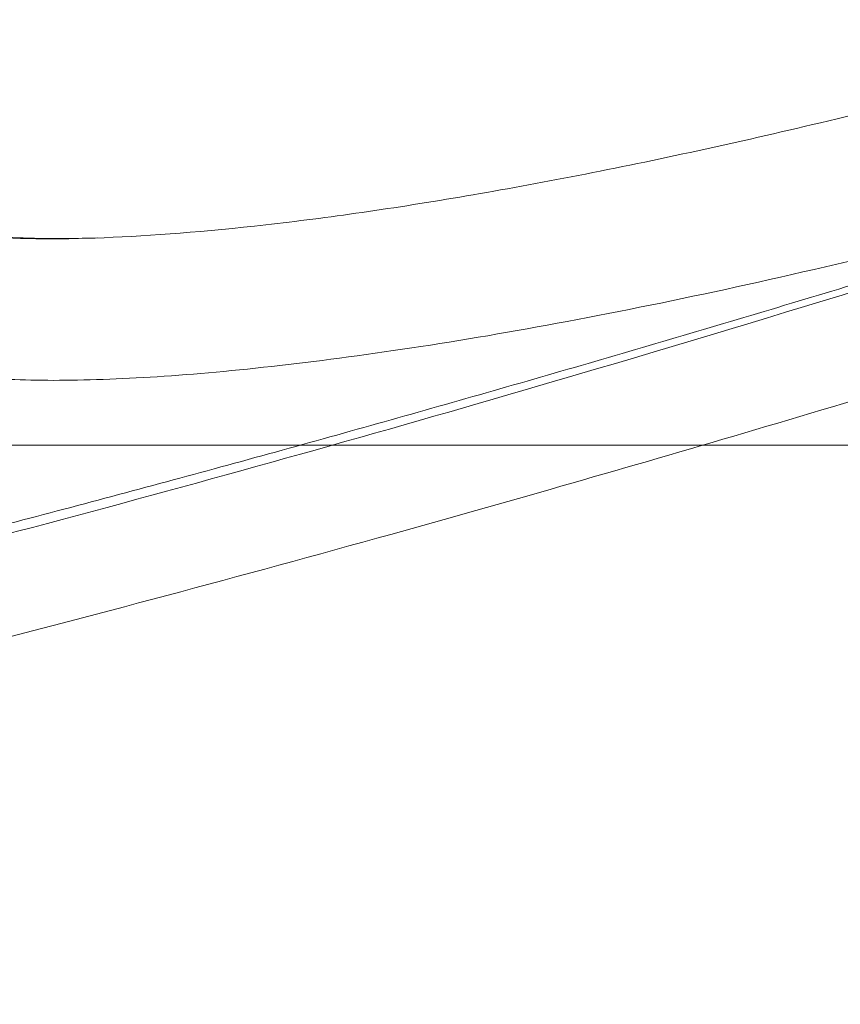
# Model space of a CAD drawing. Header units: millimetres. Extents: x -771 to 771, y -301 to 2485.
# Tile 241 of 256: x 401 to 478, y -52 to 40. Entities that reach past the tile are written whole.
import ezdxf

# ---------------------------------------------------------------- set-up
doc = ezdxf.new("R2010")
doc.units = ezdxf.units.MM
doc.layers.add('ORTHO$2', color=7, linetype='Continuous', true_color=0xffffff)
doc.layers.add('ORTHO$3', color=7, linetype='Continuous', true_color=0xffffff)

msp = doc.modelspace()

# ---------------------------------------------------------------- linework, layer by layer
at = {"layer": 'ORTHO$2', "color": 155, "linetype": 'Continuous', "lineweight": 18}
for points, knots in [([(511.912, 39.628), (508.901, 38.768), (503.011, 37.086), (494.557, 34.789), (484.898, 32.268), (474.264, 29.658), (462.632, 27.031), (451.682, 24.806), (441.296, 22.933), (431.65, 21.448), (419.94, 19.979), (407.274, 19.062), (397.869, 19.257), (392.364, 20.027), (390.024, 20.676), (388.747, 21.232), (388.112, 21.583), (387.582, 21.966), (387.166, 22.381), (386.861, 22.826), (386.767, 23.147), (386.719, 23.308)], [0, 0, 0, 0, 0.04359, 0.085286, 0.124995, 0.189014, 0.249988, 0.3129, 0.374997, 0.437496, 0.500083, 0.622646, 0.74991, 0.811239, 0.874935, 0.894765, 0.915026, 0.935699, 0.956766, 0.978207, 1, 1, 1, 1]), ([(386.912, 10.069), (387.122, 9.207), (388.572, 7.899), (393.491, 6.603), (400.235, 5.993), (409.031, 6.018), (419.788, 6.753), (432.229, 8.196), (446.22, 10.372), (461.597, 13.323), (478.074, 16.988), (495.638, 21.385), (507.825, 24.753), (514.114, 26.568)], [0, 0, 0, 0, 0.112695, 0.202711, 0.293023, 0.383031, 0.471228, 0.559711, 0.64791, 0.735376, 0.823116, 0.910601, 1, 1, 1, 1]), ([(386.912, 10.069), (387.122, 9.207), (388.572, 7.899), (393.491, 6.603), (400.235, 5.993), (409.031, 6.018), (419.788, 6.753), (432.229, 8.196), (446.22, 10.372), (461.597, 13.323), (478.074, 16.988), (495.638, 21.385), (507.825, 24.753), (514.114, 26.568)], [0, 0, 0, 0, 0.112695, 0.202711, 0.293023, 0.383031, 0.471228, 0.559711, 0.64791, 0.735376, 0.823116, 0.910601, 1, 1, 1, 1]), ([(408.326, 19.296), (406.358, 19.238), (404.506, 19.225), (401.827, 19.275), (400.912, 19.306), (399.601, 19.374), (399.175, 19.4), (398.551, 19.445), (398.346, 19.46), (398.043, 19.485), (397.942, 19.494), (397.792, 19.507), (397.742, 19.511), (397.643, 19.52), (397.59, 19.525), (396.079, 19.665), (394.74, 19.85), (392.962, 20.201), (392.408, 20.33), (391.639, 20.542), (391.394, 20.616), (391.041, 20.732), (390.927, 20.771), (390.759, 20.831), (390.703, 20.851), (390.622, 20.882), (390.594, 20.892), (390.554, 20.908), (390.541, 20.913), (390.514, 20.923), (390.499, 20.929), (388.941, 21.538), (387.929, 22.333), (387.719, 23.322)], [0, 0, 0, 0, 0.152865, 0.152865, 0.237579, 0.237579, 0.279936, 0.279936, 0.301114, 0.301114, 0.311703, 0.311703, 0.316998, 0.316998, 0.322292, 0.322292, 0.491719, 0.491719, 0.576433, 0.576433, 0.618789, 0.618789, 0.639968, 0.639968, 0.650557, 0.650557, 0.655852, 0.655852, 0.658499, 0.658499, 0.661146, 0.661146, 1, 1, 1, 1])]:
    msp.add_open_spline(points, degree=3, knots=knots, dxfattribs=at)
at = {"layer": 'ORTHO$2', "color": 155, "linetype": 'Continuous', "lineweight": 13}
for points, knots in [([(184.374, -49.542), (198.444, -47.77), (212.463, -45.805), (240.401, -41.505), (254.32, -39.169), (275.127, -35.399), (282.051, -34.097), (295.875, -31.407), (302.775, -30.018), (323.441, -25.726), (337.173, -22.694), (364.549, -16.312), (378.193, -12.961), (398.599, -7.711), (405.39, -5.925), (418.954, -2.28), (425.726, -0.422), (439.251, 3.361), (452.757, 7.211), (472.961, 13.179), (486.397, 17.277), (499.816, 21.43), (506.518, 23.535), (513.212, 25.665)], [0, 0, 0, 0, 0.125, 0.125, 0.25, 0.25, 0.3125, 0.3125, 0.375, 0.375, 0.5, 0.5, 0.625, 0.625, 0.6875, 0.6875, 0.75, 0.75, 0.8125, 0.875, 0.9375, 0.9375, 1, 1, 1, 1]), ([(184.374, -49.542), (198.444, -47.77), (212.463, -45.805), (240.401, -41.505), (254.32, -39.169), (275.127, -35.399), (282.051, -34.097), (295.875, -31.407), (302.775, -30.018), (323.441, -25.726), (337.173, -22.694), (364.549, -16.312), (378.193, -12.961), (398.599, -7.711), (405.39, -5.925), (418.954, -2.28), (425.726, -0.422), (439.251, 3.361), (452.757, 7.211), (472.961, 13.179), (486.397, 17.277), (499.816, 21.43), (506.518, 23.535), (513.212, 25.665)], [0, 0, 0, 0, 0.125, 0.125, 0.25, 0.25, 0.3125, 0.3125, 0.375, 0.375, 0.5, 0.5, 0.625, 0.625, 0.6875, 0.6875, 0.75, 0.75, 0.8125, 0.875, 0.9375, 0.9375, 1, 1, 1, 1]), ([(510.938, 24.454), (492.316, 18.446), (473.61, 12.644), (425.445, -1.571), (395.834, -9.624), (336.086, -24.223), (306.041, -30.746), (245.573, -42.06), (215.14, -46.854), (184.476, -50.723), (184.425, -50.73), (184.374, -50.736)], [0, 0, 0, 0, 0.175861, 0.175861, 0.450422, 0.450422, 0.724983, 0.724983, 0.999544, 0.999544, 1, 1, 1, 1]), ([(510.938, 24.454), (492.316, 18.446), (473.61, 12.644), (425.445, -1.571), (395.834, -9.624), (336.086, -24.223), (306.041, -30.746), (245.573, -42.06), (215.14, -46.854), (184.476, -50.723), (184.425, -50.73), (184.374, -50.736)], [0, 0, 0, 0, 0.175861, 0.175861, 0.450422, 0.450422, 0.724983, 0.724983, 0.999544, 0.999544, 1, 1, 1, 1]), ([(517.527, 16.127), (511.891, 14.352), (500.723, 10.833), (484.072, 5.743), (467.694, 0.852), (451.585, -3.83), (427.04, -10.764), (394.227, -19.534), (352.57, -29.695), (310.966, -38.803), (273.54, -46.028), (240.774, -51.605), (212.563, -55.928), (193.75, -58.371), (184.374, -59.588)], [0, 0, 0, 0, 0.052014, 0.10307, 0.153171, 0.202319, 0.250516, 0.377249, 0.500473, 0.626538, 0.750397, 0.834158, 0.91735, 1, 1, 1, 1]), ([(517.527, 16.127), (511.891, 14.352), (500.723, 10.833), (484.072, 5.743), (467.694, 0.852), (451.585, -3.83), (427.04, -10.764), (394.227, -19.534), (352.57, -29.695), (310.966, -38.803), (273.54, -46.028), (240.774, -51.605), (212.563, -55.928), (193.75, -58.371), (184.374, -59.588)], [0, 0, 0, 0, 0.052014, 0.10307, 0.153171, 0.202319, 0.250516, 0.377249, 0.500473, 0.626538, 0.750397, 0.834158, 0.91735, 1, 1, 1, 1])]:
    msp.add_open_spline(points, degree=3, knots=knots, dxfattribs=at)
at = {"layer": 'ORTHO$3', "color": 155, "linetype": 'Continuous', "lineweight": 18}
for p, q in [((364.167, 0, 141.643), (403.671, 0, 210.315)), ((364.647, 0, 141.108), (404.151, 0, 209.779)), ((410.413, 0, 216.049), (424.841, 0, 221.491)), ((410.893, 0, 215.514), (425.321, 0, 220.956)), ((419.934, 0, 200.436), (418.264, 0, 205.102)), ((426.224, 0, 208.727), (427.894, 0, 204.062)), ((426.704, 0, 208.192), (428.373, 0, 203.526)), ((433.889, 0, 221.538), (508.587, 0, 194.029)), ((434.369, 0, 221.003), (509.067, 0, 193.494))]:
    msp.add_line(p, q, dxfattribs=at)
at = {"layer": 'ORTHO$3', "color": 155, "linetype": 'Continuous', "lineweight": 13}
for p, q in [((517.979, 0, 165.438), (374.912, 0, 113.057)), ((376.377, 0, 107.571), (519.65, 0, 160.028)), ((404.151, 0, 209.779), (403.671, 0, 210.315)), ((410.413, 0, 216.049), (410.893, 0, 215.514)), ((425.321, 0, 220.956), (424.841, 0, 221.491)), ((426.224, 0, 208.727), (426.704, 0, 208.192)), ((427.894, 0, 204.062), (428.373, 0, 203.526)), ((433.889, 0, 221.538), (434.369, 0, 221.003))]:
    msp.add_line(p, q, dxfattribs=at)
at = {"layer": 'ORTHO$3', "color": 155, "linetype": 'Continuous', "lineweight": 18, "extrusion": (0, -1, 0)}
for centre, major_axis, ratio, start_param, end_param in [((448.677, 0, 104.591), (-270.962, 0, -98.003), 0.072704, 4.411276, 4.952459), ((450.373, 0, 99.901), (-270.962, 0, -98.003), 0.072704, 4.411276, 4.952459), ((414.874, 0, 203.963), (-9.68, 0, -8.677), 0.989605, 4.338733, 5.033461), ((415.354, 0, 203.428), (9.68, 0, 8.677), 0.989605, 1.197141, 1.891869), ((422.484, 0, 206.647), (-3.351, 0, -3.004), 0.989605, 2.75814, 5.899732), ((424.154, 0, 201.981), (-3.351, 0, -3.004), 0.989605, 5.899732, 9.041325), ((423.674, 0, 202.517), (-3.351, 0, -3.004), 0.989605, 0.080864, 2.75814), ((429.302, 0, 209.405), (-9.68, 0, -8.677), 0.989605, 3.624411, 4.338733), ((429.782, 0, 208.87), (9.68, 0, 8.677), 0.989605, 0.482818, 1.197141), ((422.004, 0, 207.182), (-3.351, 0, -3.004), 0.989605, 2.75814, 3.060812), ((455.684, 0, 121.888), (-3, 0), 0.999964, 2.930648, 2.96706)]:
    msp.add_ellipse(centre, major_axis=major_axis, ratio=ratio, start_param=start_param, end_param=end_param, dxfattribs=at)
at = {"layer": 'ORTHO$3', "color": 155, "linetype": 'Continuous', "lineweight": 13, "extrusion": (0, -1, 0)}
for centre, major_axis, ratio, start_param, end_param in [((450.145, 0, 130.687), (-9.844, 0, 1.758), 0.842357, 2.05478, 2.582547), ((454.927, 0, 121.842), (0.083, 0, -2.999), 0.957563, 6.254183, 7.271426)]:
    msp.add_ellipse(centre, major_axis=major_axis, ratio=ratio, start_param=start_param, end_param=end_param, dxfattribs=at)
at = {"layer": 'ORTHO$3', "color": 155, "linetype": 'Continuous', "lineweight": 18}
for points, knots in [([(0, 0, 568.965), (38.166, 0, 568.965), (76.589, 0, 568.003), (153.486, 0, 564.135), (191.96, 0, 561.228), (230.519, 0, 557.332), (230.801, 0, 557.304), (231.382, 0, 557.245), (231.673, 0, 557.215), (232.546, 0, 557.126), (233.127, 0, 557.067), (234.872, 0, 556.888), (236.035, 0, 556.768), (239.526, 0, 556.404), (241.854, 0, 556.158), (248.84, 0, 555.409), (253.499, 0, 554.895), (267.485, 0, 553.308), (276.817, 0, 552.191), (304.828, 0, 548.664), (323.52, 0, 546.076), (342.343, 0, 543.231), (342.478, 0, 543.211), (342.758, 0, 543.169), (342.898, 0, 543.147), (343.319, 0, 543.084), (343.599, 0, 543.041), (344.44, 0, 542.913), (345.001, 0, 542.828), (346.684, 0, 542.571), (347.807, 0, 542.399), (351.174, 0, 541.88), (353.42, 0, 541.53), (360.162, 0, 540.47), (364.661, 0, 539.749), (378.17, 0, 537.543), (387.19, 0, 536.014), (414.284, 0, 531.255), (432.388, 0, 527.851), (450.496, 0, 524.219)], [0, 0, 0, 0, 0.25, 0.25, 0.5, 0.5, 0.501953, 0.501953, 0.503906, 0.503906, 0.507812, 0.507812, 0.515625, 0.515625, 0.53125, 0.53125, 0.5625, 0.5625, 0.625, 0.625, 0.75, 0.75, 0.750977, 0.750977, 0.751953, 0.751953, 0.753906, 0.753906, 0.757812, 0.757812, 0.765625, 0.765625, 0.78125, 0.78125, 0.8125, 0.8125, 0.875, 0.875, 1, 1, 1, 1]), ([(0, 0, 620), (11.405, 0, 620), (34.17, 0, 619.899), (68.181, 0, 619.446), (102.058, 0, 618.697), (135.801, 0, 617.655), (169.411, 0, 616.322), (202.888, 0, 614.702), (236.233, 0, 612.798), (258.374, 0, 611.341), (280.47, 0, 609.792), (291.496, 0, 608.971), (305.251, 0, 607.887), (308, 0, 607.668), (311.435, 0, 607.39), (312.122, 0, 607.334), (313.496, 0, 607.222), (315.556, 0, 607.054), (323.1, 0, 606.431), (329.936, 0, 605.848), (346.298, 0, 604.418), (367.996, 0, 602.428), (400.194, 0, 599.2), (432.044, 0, 595.738), (463.549, 0, 592.05), (494.71, 0, 588.143), (515.253, 0, 585.398), (525.468, 0, 583.991)], [0, 0, 0, 0, 0.0625, 0.125, 0.1875, 0.25, 0.3125, 0.375, 0.4375, 0.5, 0.5, 0.5625, 0.5625, 0.578125, 0.578125, 0.582031, 0.582031, 0.585938, 0.59375, 0.625, 0.625, 0.6875, 0.75, 0.8125, 0.875, 0.9375, 1, 1, 1, 1]), ([(0, 0, 570), (8.524, 0, 569.972), (25.596, 0, 569.917), (51.228, 0, 569.47), (76.906, 0, 568.756), (102.614, 0, 567.747), (128.337, 0, 566.45), (154.06, 0, 564.864), (179.767, 0, 562.989), (205.442, 0, 560.826), (241.37, 0, 557.392), (287.581, 0, 552.13), (328.844, 0, 546.397), (355.437, 0, 542.298), (367.472, 0, 540.377), (379.525, 0, 538.387), (391.595, 0, 536.328), (403.678, 0, 534.201), (415.773, 0, 532.005), (427.875, 0, 529.739), (439.988, 0, 527.409), (448.033, 0, 525.804), (452.066, 0, 525)], [0, 0, 0, 0, 0.054941, 0.110042, 0.1653, 0.220714, 0.276279, 0.331994, 0.387855, 0.443861, 0.500009, 0.624014, 0.749991, 0.777171, 0.804501, 0.831981, 0.859611, 0.887391, 0.91532, 0.943398, 0.971625, 1, 1, 1, 1]), ([(0, 0, 568.965), (38.166, 0, 568.965), (76.589, 0, 568.003), (153.486, 0, 564.135), (191.96, 0, 561.228), (230.519, 0, 557.332), (230.801, 0, 557.304), (231.382, 0, 557.245), (231.673, 0, 557.215), (232.546, 0, 557.126), (233.127, 0, 557.067), (234.872, 0, 556.888), (236.035, 0, 556.768), (239.526, 0, 556.404), (241.854, 0, 556.158), (248.84, 0, 555.409), (253.499, 0, 554.895), (267.485, 0, 553.308), (276.817, 0, 552.191), (304.828, 0, 548.664), (323.52, 0, 546.076), (342.343, 0, 543.231), (342.478, 0, 543.211), (342.758, 0, 543.169), (342.898, 0, 543.147), (343.319, 0, 543.084), (343.599, 0, 543.041), (344.44, 0, 542.913), (345.001, 0, 542.828), (346.684, 0, 542.571), (347.807, 0, 542.399), (351.174, 0, 541.88), (353.42, 0, 541.53), (360.162, 0, 540.47), (364.661, 0, 539.749), (378.17, 0, 537.543), (387.19, 0, 536.014), (414.284, 0, 531.255), (432.388, 0, 527.851), (450.496, 0, 524.219)], [0, 0, 0, 0, 0.25, 0.25, 0.5, 0.5, 0.501953, 0.501953, 0.503906, 0.503906, 0.507812, 0.507812, 0.515625, 0.515625, 0.53125, 0.53125, 0.5625, 0.5625, 0.625, 0.625, 0.75, 0.75, 0.750977, 0.750977, 0.751953, 0.751953, 0.753906, 0.753906, 0.757812, 0.757812, 0.765625, 0.765625, 0.78125, 0.78125, 0.8125, 0.8125, 0.875, 0.875, 1, 1, 1, 1]), ([(0, 0, 570), (8.524, 0, 569.972), (25.596, 0, 569.917), (51.228, 0, 569.47), (76.906, 0, 568.756), (102.614, 0, 567.747), (128.337, 0, 566.45), (154.06, 0, 564.864), (179.767, 0, 562.989), (205.442, 0, 560.826), (241.37, 0, 557.392), (287.581, 0, 552.13), (328.844, 0, 546.397), (355.437, 0, 542.298), (367.472, 0, 540.377), (379.525, 0, 538.387), (391.595, 0, 536.328), (403.678, 0, 534.201), (415.773, 0, 532.005), (427.875, 0, 529.739), (439.988, 0, 527.409), (448.033, 0, 525.804), (452.066, 0, 525)], [0, 0, 0, 0, 0.054941, 0.110042, 0.1653, 0.220714, 0.276279, 0.331994, 0.387855, 0.443861, 0.500009, 0.624014, 0.749991, 0.777171, 0.804501, 0.831981, 0.859611, 0.887391, 0.91532, 0.943398, 0.971625, 1, 1, 1, 1]), ([(0, 0, 620), (11.405, 0, 620), (34.17, 0, 619.899), (68.181, 0, 619.446), (102.058, 0, 618.697), (135.801, 0, 617.655), (169.411, 0, 616.322), (202.888, 0, 614.702), (236.233, 0, 612.798), (258.374, 0, 611.341), (280.47, 0, 609.792), (291.496, 0, 608.971), (305.251, 0, 607.887), (308, 0, 607.668), (311.435, 0, 607.39), (312.122, 0, 607.334), (313.496, 0, 607.222), (315.556, 0, 607.054), (323.1, 0, 606.431), (329.936, 0, 605.848), (346.298, 0, 604.418), (367.996, 0, 602.428), (400.194, 0, 599.2), (432.044, 0, 595.738), (463.549, 0, 592.05), (494.71, 0, 588.143), (515.253, 0, 585.398), (525.468, 0, 583.991)], [0, 0, 0, 0, 0.0625, 0.125, 0.1875, 0.25, 0.3125, 0.375, 0.4375, 0.5, 0.5, 0.5625, 0.5625, 0.578125, 0.578125, 0.582031, 0.582031, 0.585938, 0.59375, 0.625, 0.625, 0.6875, 0.75, 0.8125, 0.875, 0.9375, 1, 1, 1, 1]), ([(347.521, 0, 670.464), (352.14, 0, 667.474), (356.629, 0, 664.55), (365.346, 0, 658.837), (373.801, 0, 653.258), (381.734, 0, 647.954), (389.404, 0, 642.792), (393.108, 0, 640.281), (400.252, 0, 635.404), (403.691, 0, 633.037), (410.305, 0, 628.451), (413.478, 0, 626.231), (419.557, 0, 621.941), (422.462, 0, 619.872), (425.924, 0, 617.38), (426.608, 0, 616.886), (427.452, 0, 616.276), (427.62, 0, 616.154), (427.956, 0, 615.911), (428.457, 0, 615.547), (428.954, 0, 615.186), (430.598, 0, 613.989), (431.879, 0, 613.052), (435.614, 0, 610.302), (437.964, 0, 608.549), (442.381, 0, 605.208), (444.449, 0, 603.619), (448.301, 0, 600.606), (450.086, 0, 599.182), (452.55, 0, 597.173), (453.532, 0, 596.362), (454.459, 0, 595.584), (454.825, 0, 595.276), (455.005, 0, 595.123), (455.541, 0, 594.668), (455.889, 0, 594.371), (456.839, 0, 593.552), (457.42, 0, 593.044), (457.972, 0, 592.553)], [0, 0, 0, 0, 0.080316, 0.080316, 0.160633, 0.240949, 0.240949, 0.321266, 0.321266, 0.401582, 0.401582, 0.481899, 0.481899, 0.562215, 0.562215, 0.582294, 0.582294, 0.587314, 0.587314, 0.592334, 0.602373, 0.602373, 0.642532, 0.642532, 0.722848, 0.722848, 0.803164, 0.803164, 0.883481, 0.883481, 0.923639, 0.933679, 0.933679, 0.943718, 0.943718, 0.963797, 0.963797, 1, 1, 1, 1]), ([(347.521, 0, 671.636), (348.998, 0, 670.679), (351.938, 0, 668.773), (356.232, 0, 665.975), (360.419, 0, 663.237), (364.493, 0, 660.562), (368.458, 0, 657.948), (372.315, 0, 655.394), (376.067, 0, 652.901), (379.714, 0, 650.467), (383.259, 0, 648.092), (393.941, 0, 640.906), (410.19, 0, 629.774), (429.328, 0, 616.171), (444.44, 0, 604.892), (453.838, 0, 597.342), (458.086, 0, 593.62), (459.412, 0, 592.403), (459.527, 0, 592.297)], [0, 0, 0, 0, 0.024909, 0.049613, 0.074112, 0.098407, 0.122498, 0.146384, 0.170067, 0.193548, 0.216825, 0.2399, 0.408272, 0.57356, 0.743216, 0.907212, 0.991882, 1, 1, 1, 1]), ([(546.794, 0, 653.068), (544.466, 0, 654.482), (539.01, 0, 657.787), (529.816, 0, 663.321), (518.72, 0, 669.948), (505.979, 0, 677.494), (491.455, 0, 686.021), (474.997, 0, 695.591), (456.839, 0, 706.042), (436.922, 0, 717.38), (415.215, 0, 729.605), (391.149, 0, 742.987), (370.315, 0, 754.455), (357.168, 0, 761.572), (353.186, 0, 763.72)], [0, 0, 0, 0, 0.046289, 0.107121, 0.175151, 0.250382, 0.332819, 0.422467, 0.519336, 0.617292, 0.721685, 0.832526, 0.949831, 1, 1, 1, 1]), ([(454.547, 0, 687.045), (451.456, 0, 687.644), (448.351, 0, 688.194), (442.111, 0, 689.194), (438.975, 0, 689.644), (432.672, 0, 690.441), (429.505, 0, 690.788), (424.73, 0, 691.228), (422.336, 0, 691.429), (419.933, 0, 691.598), (418.73, 0, 691.677), (418.328, 0, 691.703), (417.526, 0, 691.752), (417.124, 0, 691.776), (413.513, 0, 691.983), (410.304, 0, 692.11), (403.89, 0, 692.247), (400.685, 0, 692.259), (394.279, 0, 692.162), (391.077, 0, 692.055), (384.679, 0, 691.719), (381.482, 0, 691.49), (378.287, 0, 691.198)], [0, 0, 0, 0, 0.125, 0.125, 0.25, 0.25, 0.375, 0.375, 0.4375, 0.46875, 0.46875, 0.484375, 0.484375, 0.5, 0.5, 0.625, 0.625, 0.75, 0.75, 0.875, 0.875, 1, 1, 1, 1]), ([(454.546, 0, 688.067), (452.917, 0, 688.374), (449.7, 0, 688.98), (444.913, 0, 689.777), (439.498, 0, 690.594), (433.405, 0, 691.386), (426.584, 0, 692.108), (419.736, 0, 692.665), (410.182, 0, 693.202), (398.671, 0, 693.389), (388.27, 0, 693.005), (381.737, 0, 692.559), (379.43, 0, 692.361), (378.287, 0, 692.263)], [0, 0, 0, 0, 0.065495, 0.129322, 0.191494, 0.281329, 0.371168, 0.461011, 0.550858, 0.745893, 0.910257, 0.95556, 1, 1, 1, 1]), ([(494.951, 0, 211.153), (493.695, 0, 211.718), (492.445, 0, 212.297), (490.603, 0, 213.173), (489.713, 0, 213.603), (488.824, 0, 214.04), (488.232, 0, 214.334), (487.937, 0, 214.481), (486.46, 0, 215.222), (485.288, 0, 215.827), (481.795, 0, 217.672), (479.501, 0, 218.948), (474.977, 0, 221.585), (470.519, 0, 224.311), (464.028, 0, 228.658), (457.731, 0, 233.264), (451.628, 0, 238.127), (447.689, 0, 241.542), (443.816, 0, 245.044), (441.912, 0, 246.838), (439.105, 0, 249.596), (437.946, 0, 250.759), (436.801, 0, 251.94), (436.343, 0, 252.413), (436.115, 0, 252.651), (435.433, 0, 253.365), (434.981, 0, 253.843), (432.736, 0, 256.242), (430.986, 0, 258.193), (427.577, 0, 262.157), (424.259, 0, 266.181), (419.551, 0, 272.401), (415.11, 0, 278.802), (410.935, 0, 285.384), (408.331, 0, 289.894), (405.817, 0, 294.465), (404.605, 0, 296.781), (402.855, 0, 300.303), (401.997, 0, 302.075), (401.096, 0, 304.014), (400.754, 0, 304.763), (400.618, 0, 305.063), (400.55, 0, 305.213), (400.346, 0, 305.663), (400.211, 0, 305.964), (399.006, 0, 308.67), (397.988, 0, 311.09), (396.058, 0, 315.959), (394.234, 0, 320.857), (391.813, 0, 328.29), (389.705, 0, 335.81), (387.908, 0, 343.416), (386.919, 0, 348.544), (386.035, 0, 353.702), (385.646, 0, 356.296), (384.975, 0, 361.513), (384.693, 0, 364.136), (384.466, 0, 366.775)], [0, 0, 0, 0, 0.020511, 0.020511, 0.030305, 0.035203, 0.035203, 0.0401, 0.0401, 0.05969, 0.05969, 0.09887, 0.09887, 0.138049, 0.177229, 0.216408, 0.255588, 0.294768, 0.294768, 0.333947, 0.333947, 0.353537, 0.358434, 0.358434, 0.363332, 0.363332, 0.373127, 0.373127, 0.412306, 0.412306, 0.451486, 0.490665, 0.529845, 0.569025, 0.608204, 0.608204, 0.647384, 0.647384, 0.666974, 0.676768, 0.679217, 0.679217, 0.681666, 0.681666, 0.686563, 0.686563, 0.725743, 0.725743, 0.764923, 0.804102, 0.843282, 0.882461, 0.921641, 0.921641, 0.96082, 0.96082, 1, 1, 1, 1]), ([(388.164, 0, 387.89), (388.228, 0, 389.583), (388.356, 0, 392.948), (388.719, 0, 397.956), (389.2, 0, 402.887), (389.806, 0, 407.735), (390.526, 0, 412.491), (391.355, 0, 417.15), (393.139, 0, 425.899), (396.478, 0, 438.434), (402.405, 0, 454.566), (409.706, 0, 469.957), (417.106, 0, 482.43), (423.78, 0, 492.149), (427.558, 0, 496.983), (429.443, 0, 499.394)], [0, 0, 0, 0, 0.042128, 0.083732, 0.124775, 0.165222, 0.205039, 0.244193, 0.28265, 0.42656, 0.565243, 0.707879, 0.847794, 0.924074, 1, 1, 1, 1]), ([(389.164, 0, 387.861), (389.341, 0, 393.791), (389.802, 0, 399.595), (390.857, 0, 408.034), (391.268, 0, 410.803), (391.967, 0, 414.88), (392.213, 0, 416.227), (392.601, 0, 418.227), (392.734, 0, 418.89), (392.938, 0, 419.88), (393.006, 0, 420.209), (393.11, 0, 420.702), (393.145, 0, 420.866), (393.198, 0, 421.111), (393.215, 0, 421.193), (393.25, 0, 421.356), (393.266, 0, 421.43), (394.529, 0, 427.25), (396.028, 0, 432.842), (398.603, 0, 440.962), (399.516, 0, 443.625), (400.959, 0, 447.547), (401.452, 0, 448.842), (402.209, 0, 450.766), (402.464, 0, 451.404), (402.851, 0, 452.356), (402.981, 0, 452.673), (403.176, 0, 453.147), (403.242, 0, 453.305), (403.373, 0, 453.62), (403.434, 0, 453.768), (405.737, 0, 459.26), (408.203, 0, 464.445), (412.207, 0, 471.965), (413.592, 0, 474.428), (415.74, 0, 478.055), (416.468, 0, 479.252), (417.576, 0, 481.031), (417.948, 0, 481.621), (418.511, 0, 482.501), (418.699, 0, 482.793), (419.076, 0, 483.377), (419.26, 0, 483.66), (422.799, 0, 489.066), (426.381, 0, 493.986), (430.165, 0, 498.693)], [0, 0, 0, 0, 0.141516, 0.141516, 0.212274, 0.212274, 0.247652, 0.247652, 0.265342, 0.265342, 0.274187, 0.274187, 0.278609, 0.278609, 0.28082, 0.28082, 0.283031, 0.283031, 0.424547, 0.424547, 0.495305, 0.495305, 0.530684, 0.530684, 0.548373, 0.548373, 0.557218, 0.557218, 0.56164, 0.56164, 0.566063, 0.566063, 0.707578, 0.707578, 0.778336, 0.778336, 0.813715, 0.813715, 0.831405, 0.831405, 0.840249, 0.840249, 0.849094, 0.849094, 1, 1, 1, 1]), ([(484.883, 0, 216.402), (481.088, 0, 218.586), (466.924, 0, 227.416), (444.547, 0, 245.971), (421.292, 0, 274.537), (403.972, 0, 307.08), (393.229, 0, 342.356), (389.459, 0, 379.025), (392.803, 0, 415.697), (403.137, 0, 450.984), (420.079, 0, 483.545), (443.002, 0, 512.135), (471.051, 0, 535.647), (503.166, 0, 553.159), (538.114, 0, 563.969), (574.536, 0, 567.635), (611.001, 0, 564.006), (646.074, 0, 553.233), (678.392, 0, 535.755), (706.713, 0, 512.271), (729.969, 0, 483.705), (746.044, 0, 453.501), (752.844, 0, 432.732), (755.14, 0, 423.38)], [0, 0, 0, 0, 0.017442, 0.066592, 0.11654, 0.167216, 0.218441, 0.26996, 0.32148, 0.372705, 0.42338, 0.473329, 0.522478, 0.570878, 0.618696, 0.666196, 0.713696, 0.761514, 0.809914, 0.859063, 0.909012, 0.959687, 1, 1, 1, 1]), ([(419.079, 0, 597.219), (418.624, 0, 597.757), (416.517, 0, 600.082), (411.941, 0, 603.913), (405.114, 0, 607.868), (398.418, 0, 610.236), (394.453, 0, 610.781), (392.562, 0, 610.791)], [0, 0, 0, 0, 0.067697, 0.298582, 0.531758, 0.7657, 1, 1, 1, 1]), ([(407.182, 0, 302.625), (410.971, 0, 294.148), (415.394, 0, 285.924), (423.726, 0, 272.891), (427.262, 0, 267.903), (434.749, 0, 258.361), (438.71, 0, 253.786), (451.249, 0, 240.645), (460.472, 0, 232.659), (473.177, 0, 223.729), (475.784, 0, 221.993), (480.362, 0, 219.107), (482.322, 0, 217.922), (484.301, 0, 216.775)], [0, 0, 0, 0, 0.24363, 0.24363, 0.399006, 0.399006, 0.554382, 0.554382, 0.865134, 0.865134, 0.942822, 0.942822, 1, 1, 1, 1]), ([(429.443, 0, 499.394), (429.763, 0, 499.792), (430.084, 0, 500.185), (430.726, 0, 500.966), (431.048, 0, 501.352), (431.693, 0, 502.118), (432.016, 0, 502.497), (432.381, 0, 502.92), (432.421, 0, 502.967), (432.502, 0, 503.061), (432.542, 0, 503.107), (432.664, 0, 503.247), (432.744, 0, 503.34), (432.985, 0, 503.616), (433.144, 0, 503.797), (433.617, 0, 504.335), (433.928, 0, 504.683), (434.54, 0, 505.361), (434.84, 0, 505.691), (435.283, 0, 506.172), (435.43, 0, 506.329), (435.719, 0, 506.64), (435.862, 0, 506.792), (436.281, 0, 507.236), (436.549, 0, 507.517), (437.066, 0, 508.052), (437.314, 0, 508.306), (437.669, 0, 508.665), (437.843, 0, 508.839), (438.01, 0, 509.006), (438.092, 0, 509.087), (438.12, 0, 509.115), (438.174, 0, 509.168), (438.201, 0, 509.195), (438.441, 0, 509.431), (438.639, 0, 509.623), (439.005, 0, 509.973), (439.174, 0, 510.13), (439.48, 0, 510.412), (439.636, 0, 510.552), (439.771, 0, 510.669), (439.801, 0, 510.695), (439.815, 0, 510.708), (439.858, 0, 510.744), (439.886, 0, 510.767), (439.965, 0, 510.834), (440.013, 0, 510.873), (440.145, 0, 510.978), (440.216, 0, 511.029), (440.322, 0, 511.094), (440.358, 0, 511.109), (440.376, 0, 511.105)], [0, 0, 0, 0, 0.0625, 0.0625, 0.125, 0.125, 0.1875, 0.1875, 0.195313, 0.195313, 0.203125, 0.203125, 0.21875, 0.21875, 0.25, 0.25, 0.3125, 0.3125, 0.375, 0.375, 0.40625, 0.40625, 0.4375, 0.4375, 0.5, 0.5, 0.5625, 0.5625, 0.59375, 0.609375, 0.609375, 0.617188, 0.617188, 0.625, 0.625, 0.6875, 0.6875, 0.75, 0.75, 0.8125, 0.820313, 0.820313, 0.828125, 0.828125, 0.84375, 0.84375, 0.875, 0.875, 0.9375, 0.9375, 1, 1, 1, 1]), ([(441.096, 0, 510.411), (441.078, 0, 510.415), (441.042, 0, 510.401), (440.936, 0, 510.336), (440.866, 0, 510.285), (440.691, 0, 510.146), (440.586, 0, 510.059), (440.449, 0, 509.939), (440.433, 0, 509.925), (440.401, 0, 509.897), (440.385, 0, 509.883), (440.336, 0, 509.84), (440.303, 0, 509.81), (440.199, 0, 509.717), (440.126, 0, 509.65), (439.895, 0, 509.438), (439.727, 0, 509.281), (439.361, 0, 508.931), (439.164, 0, 508.74), (438.845, 0, 508.426), (438.736, 0, 508.318), (438.509, 0, 508.091), (438.393, 0, 507.975), (438.036, 0, 507.614), (437.788, 0, 507.36), (437.271, 0, 506.825), (437.003, 0, 506.544), (436.586, 0, 506.102), (436.373, 0, 505.875), (436.155, 0, 505.64), (436.045, 0, 505.522), (436.008, 0, 505.482), (435.934, 0, 505.402), (435.897, 0, 505.362), (435.564, 0, 505), (435.262, 0, 504.669), (434.65, 0, 503.99), (434.339, 0, 503.641), (433.71, 0, 502.926), (433.39, 0, 502.56), (433.026, 0, 502.137), (432.986, 0, 502.09), (432.904, 0, 501.995), (432.864, 0, 501.948), (432.742, 0, 501.806), (432.661, 0, 501.71), (432.417, 0, 501.425), (432.255, 0, 501.233), (431.77, 0, 500.657), (431.447, 0, 500.269), (430.804, 0, 499.487), (430.483, 0, 499.092), (430.163, 0, 498.694)], [0, 0, 0, 0, 0.0625, 0.0625, 0.125, 0.125, 0.1875, 0.1875, 0.195313, 0.195313, 0.203125, 0.203125, 0.21875, 0.21875, 0.25, 0.25, 0.3125, 0.3125, 0.375, 0.375, 0.40625, 0.40625, 0.4375, 0.4375, 0.5, 0.5, 0.5625, 0.5625, 0.59375, 0.609375, 0.609375, 0.617188, 0.617188, 0.625, 0.625, 0.6875, 0.6875, 0.75, 0.75, 0.8125, 0.8125, 0.820313, 0.820313, 0.828125, 0.828125, 0.84375, 0.84375, 0.875, 0.875, 0.9375, 0.9375, 1, 1, 1, 1]), ([(440.476, 0, 511.081), (440.494, 0, 511.076), (440.531, 0, 511.092), (440.642, 0, 511.16), (440.715, 0, 511.214), (440.898, 0, 511.358), (441.008, 0, 511.449), (441.201, 0, 511.614), (441.269, 0, 511.674), (441.38, 0, 511.771), (441.418, 0, 511.804), (441.496, 0, 511.873), (441.536, 0, 511.909), (441.74, 0, 512.092), (441.92, 0, 512.254), (442.312, 0, 512.612), (442.525, 0, 512.807), (442.868, 0, 513.124), (442.986, 0, 513.234), (443.17, 0, 513.404), (443.233, 0, 513.462), (443.36, 0, 513.58), (443.424, 0, 513.639), (443.75, 0, 513.941), (444.023, 0, 514.195), (444.594, 0, 514.724), (444.892, 0, 515.001), (445.358, 0, 515.432), (445.595, 0, 515.652), (445.881, 0, 515.916), (446.006, 0, 516.03), (446.089, 0, 516.107), (446.131, 0, 516.146), (446.51, 0, 516.495), (446.854, 0, 516.81), (447.557, 0, 517.453), (447.916, 0, 517.779), (448.648, 0, 518.443), (449.022, 0, 518.78), (449.451, 0, 519.166), (449.499, 0, 519.209), (449.594, 0, 519.295), (449.642, 0, 519.338), (449.787, 0, 519.467), (449.883, 0, 519.553), (450.173, 0, 519.812), (450.366, 0, 519.984), (450.947, 0, 520.5), (451.335, 0, 520.844), (452.116, 0, 521.531), (452.508, 0, 521.874), (452.901, 0, 522.216)], [0, 0, 0, 0, 0.0625, 0.0625, 0.125, 0.125, 0.1875, 0.1875, 0.21875, 0.21875, 0.234375, 0.234375, 0.25, 0.25, 0.3125, 0.3125, 0.375, 0.375, 0.40625, 0.40625, 0.421875, 0.421875, 0.4375, 0.4375, 0.5, 0.5, 0.5625, 0.5625, 0.59375, 0.609375, 0.617188, 0.617188, 0.625, 0.625, 0.6875, 0.6875, 0.75, 0.75, 0.8125, 0.8125, 0.820312, 0.820312, 0.828125, 0.828125, 0.84375, 0.84375, 0.875, 0.875, 0.9375, 0.9375, 1, 1, 1, 1]), ([(453.632, 0, 521.528), (453.238, 0, 521.185), (452.847, 0, 520.843), (452.069, 0, 520.159), (451.682, 0, 519.817), (450.913, 0, 519.134), (450.53, 0, 518.792), (449.96, 0, 518.281), (449.77, 0, 518.11), (449.487, 0, 517.855), (449.393, 0, 517.77), (449.206, 0, 517.601), (449.113, 0, 517.517), (448.652, 0, 517.099), (448.292, 0, 516.772), (447.589, 0, 516.13), (447.247, 0, 515.816), (446.746, 0, 515.355), (446.581, 0, 515.203), (446.337, 0, 514.978), (446.256, 0, 514.903), (446.095, 0, 514.755), (446.016, 0, 514.681), (445.624, 0, 514.318), (445.324, 0, 514.041), (444.752, 0, 513.51), (444.48, 0, 513.257), (444.091, 0, 512.897), (443.902, 0, 512.722), (443.721, 0, 512.554), (443.601, 0, 512.443), (443.542, 0, 512.389), (443.253, 0, 512.122), (443.039, 0, 511.925), (442.645, 0, 511.566), (442.465, 0, 511.403), (442.138, 0, 511.111), (441.973, 0, 510.966), (441.83, 0, 510.843), (441.799, 0, 510.817), (441.783, 0, 510.804), (441.738, 0, 510.765), (441.709, 0, 510.741), (441.625, 0, 510.672), (441.574, 0, 510.63), (441.435, 0, 510.521), (441.361, 0, 510.467), (441.25, 0, 510.398), (441.213, 0, 510.382), (441.195, 0, 510.387)], [0, 0, 0, 0, 0.0625, 0.0625, 0.125, 0.125, 0.1875, 0.1875, 0.21875, 0.21875, 0.234375, 0.234375, 0.25, 0.25, 0.3125, 0.3125, 0.375, 0.375, 0.40625, 0.40625, 0.421875, 0.421875, 0.4375, 0.4375, 0.5, 0.5, 0.5625, 0.5625, 0.59375, 0.609375, 0.609375, 0.625, 0.625, 0.6875, 0.6875, 0.75, 0.75, 0.8125, 0.820313, 0.820313, 0.828125, 0.828125, 0.84375, 0.84375, 0.875, 0.875, 0.9375, 0.9375, 1, 1, 1, 1]), ([(452.066, 0, 525), (453.987, 0, 526.62), (457.832, 0, 529.863), (463.83, 0, 534.414), (471.003, 0, 539.44), (479.464, 0, 544.743), (487.461, 0, 549.106), (493.762, 0, 552.197), (498.251, 0, 554.252), (502.784, 0, 556.184), (507.362, 0, 557.992), (511.984, 0, 559.675), (516.649, 0, 561.235), (521.356, 0, 562.668), (526.103, 0, 563.986), (529.295, 0, 564.758), (530.893, 0, 565.144)], [0, 0, 0, 0, 0.083143, 0.166438, 0.249999, 0.374798, 0.499981, 0.555454, 0.610881, 0.666291, 0.721713, 0.777176, 0.832709, 0.888338, 0.944093, 1, 1, 1, 1]), ([(452.066, 0, 525), (453.987, 0, 526.62), (457.832, 0, 529.863), (463.83, 0, 534.414), (471.003, 0, 539.44), (479.464, 0, 544.743), (487.461, 0, 549.106), (493.762, 0, 552.197), (498.251, 0, 554.252), (502.784, 0, 556.184), (507.362, 0, 557.992), (511.984, 0, 559.675), (516.649, 0, 561.235), (521.356, 0, 562.668), (526.103, 0, 563.986), (529.295, 0, 564.758), (530.893, 0, 565.144)], [0, 0, 0, 0, 0.083143, 0.166438, 0.249999, 0.374798, 0.499981, 0.555454, 0.610881, 0.666291, 0.721713, 0.777176, 0.832709, 0.888338, 0.944093, 1, 1, 1, 1]), ([(452.901, 0, 522.216), (454.161, 0, 523.297), (456.684, 0, 525.46), (460.571, 0, 528.575), (465.288, 0, 532.163), (470.901, 0, 536.159), (475.304, 0, 538.956), (477.514, 0, 540.36)], [0, 0, 0, 0, 0.162264, 0.324718, 0.487313, 0.742712, 1, 1, 1, 1]), ([(453.632, 0, 521.527), (455.696, 0, 523.323), (457.8, 0, 525.074), (461.547, 0, 528.057), (463.174, 0, 529.308), (465.644, 0, 531.145), (466.449, 0, 531.733), (468.089, 0, 532.911), (468.915, 0, 533.495), (472.445, 0, 535.946), (475.204, 0, 537.755), (478.016, 0, 539.495)], [0, 0, 0, 0, 0.269044, 0.269044, 0.470802, 0.470802, 0.571681, 0.571681, 0.672561, 0.672561, 1, 1, 1, 1]), ([(572.954, 0, 637.886), (571.801, 0, 638.6), (570.552, 0, 639.366), (567.872, 0, 640.993), (566.44, 0, 641.854), (563.399, 0, 643.664), (561.79, 0, 644.614), (558.397, 0, 646.591), (556.613, 0, 647.619), (552.871, 0, 649.744), (550.913, 0, 650.841), (546.822, 0, 653.094), (544.69, 0, 654.251), (542.328, 0, 655.505), (542.189, 0, 655.579), (541.91, 0, 655.727), (541.77, 0, 655.801), (541.349, 0, 656.024), (540.504, 0, 656.469), (539.65, 0, 656.916), (537.927, 0, 657.813), (536.761, 0, 658.413), (533.211, 0, 660.22), (530.774, 0, 661.433), (525.762, 0, 663.861), (523.185, 0, 665.076), (517.891, 0, 667.497), (515.172, 0, 668.703), (509.59, 0, 671.09), (506.725, 0, 672.272), (502.314, 0, 674.017), (499.336, 0, 675.171), (496.279, 0, 676.301), (494.343, 0, 677), (493.955, 0, 677.139), (493.175, 0, 677.417), (492.784, 0, 677.555), (491.609, 0, 677.968), (490.821, 0, 678.241), (488.448, 0, 679.054), (485.255, 0, 680.117), (480.375, 0, 681.647), (477.061, 0, 682.619), (473.716, 0, 683.565), (472.028, 0, 684.025), (468.62, 0, 684.917), (466.901, 0, 685.349), (463.428, 0, 686.182), (461.676, 0, 686.583), (458.137, 0, 687.351), (456.35, 0, 687.718), (454.547, 0, 688.067)], [0, 0, 0, 0, 0.0625, 0.0625, 0.125, 0.125, 0.1875, 0.1875, 0.25, 0.25, 0.3125, 0.3125, 0.375, 0.375, 0.378906, 0.378906, 0.382812, 0.382812, 0.390625, 0.40625, 0.40625, 0.4375, 0.4375, 0.5, 0.5, 0.5625, 0.5625, 0.625, 0.625, 0.6875, 0.6875, 0.71875, 0.75, 0.75, 0.757812, 0.757812, 0.765625, 0.765625, 0.78125, 0.78125, 0.8125, 0.84375, 0.875, 0.875, 0.90625, 0.90625, 0.9375, 0.9375, 0.96875, 0.96875, 1, 1, 1, 1]), ([(455.01, 0, 118.843), (455.096, 0, 118.846), (455.429, 0, 118.854), (455.713, 0, 118.873), (455.991, 0, 118.888), (456.436, 0, 118.972), (456.965, 0, 119.15), (457.603, 0, 119.526), (458.215, 0, 120.206), (458.579, 0, 120.87), (458.604, 0, 121.287), (458.605, 0, 121.361)], [0, 0, 0, 0, 0.091617, 0.373223, 0.525728, 0.590054, 0.650265, 0.745038, 0.851767, 0.974438, 1, 1, 1, 1])]:
    msp.add_open_spline(points, degree=3, knots=knots, dxfattribs=at)
at = {"layer": 'ORTHO$3', "color": 155, "linetype": 'Continuous', "lineweight": 13}
for points, knots in [([(528.546, 0, 575.844), (518.275, 0, 577.28), (497.617, 0, 580.081), (466.283, 0, 584.068), (434.6, 0, 587.832), (402.568, 0, 591.364), (370.185, 0, 594.658), (348.361, 0, 596.688), (331.904, 0, 598.148), (326.403, 0, 598.623), (319.509, 0, 599.205), (317.439, 0, 599.378), (315.367, 0, 599.55), (313.985, 0, 599.664), (313.294, 0, 599.721), (309.839, 0, 600.005), (307.073, 0, 600.229), (293.238, 0, 601.334), (282.147, 0, 602.172), (259.92, 0, 603.753), (237.649, 0, 605.239), (204.106, 0, 607.182), (170.43, 0, 608.835), (136.619, 0, 610.195), (102.674, 0, 611.259), (68.593, 0, 612.023), (34.377, 0, 612.485), (11.474, 0, 612.588), (0, 0, 612.588)], [0, 0, 0, 0, 0.0625, 0.125, 0.1875, 0.25, 0.3125, 0.375, 0.375, 0.40625, 0.40625, 0.414063, 0.417969, 0.417969, 0.421875, 0.421875, 0.4375, 0.4375, 0.5, 0.5, 0.5625, 0.625, 0.6875, 0.75, 0.8125, 0.875, 0.9375, 1, 1, 1, 1]), ([(528.546, 0, 575.844), (518.275, 0, 577.28), (497.617, 0, 580.081), (466.283, 0, 584.068), (434.6, 0, 587.832), (402.568, 0, 591.364), (370.185, 0, 594.658), (348.361, 0, 596.688), (331.904, 0, 598.148), (326.403, 0, 598.623), (319.509, 0, 599.205), (317.439, 0, 599.378), (315.367, 0, 599.55), (313.985, 0, 599.664), (313.294, 0, 599.721), (309.839, 0, 600.005), (307.073, 0, 600.229), (293.238, 0, 601.334), (282.147, 0, 602.172), (259.92, 0, 603.753), (237.649, 0, 605.239), (204.106, 0, 607.182), (170.43, 0, 608.835), (136.619, 0, 610.195), (102.674, 0, 611.259), (68.593, 0, 612.023), (34.377, 0, 612.485), (11.474, 0, 612.588), (0, 0, 612.588)], [0, 0, 0, 0, 0.0625, 0.125, 0.1875, 0.25, 0.3125, 0.375, 0.375, 0.40625, 0.40625, 0.414063, 0.417969, 0.417969, 0.421875, 0.421875, 0.4375, 0.4375, 0.5, 0.5, 0.5625, 0.625, 0.6875, 0.75, 0.8125, 0.875, 0.9375, 1, 1, 1, 1]), ([(544.423, 0, 189.727), (541.642, 0, 190.123), (538.88, 0, 190.577), (533.394, 0, 191.596), (530.669, 0, 192.161), (525.256, 0, 193.402), (519.879, 0, 194.753), (511.924, 0, 197.106), (504.078, 0, 199.786), (498.919, 0, 201.79), (493.798, 0, 203.904), (491.256, 0, 205.016), (486.208, 0, 207.35), (483.703, 0, 208.572), (481.061, 0, 209.931), (480.906, 0, 210.011), (480.595, 0, 210.172), (480.13, 0, 210.413), (479.048, 0, 210.981), (476.895, 0, 212.132), (475.07, 0, 213.144), (471.447, 0, 215.205), (469.068, 0, 216.625), (464.379, 0, 219.556), (459.762, 0, 222.58), (453.046, 0, 227.388), (446.539, 0, 232.468), (440.242, 0, 237.822), (436.185, 0, 241.574), (432.199, 0, 245.418), (430.242, 0, 247.387), (428.081, 0, 249.655), (427.841, 0, 249.908), (427.363, 0, 250.415), (426.649, 0, 251.176), (424.999, 0, 252.964), (423.612, 0, 254.515), (420.876, 0, 257.64), (419.101, 0, 259.757), (415.646, 0, 264.054), (412.288, 0, 268.416), (407.539, 0, 275.15), (403.075, 0, 282.075), (400.291, 0, 286.82), (397.603, 0, 291.63), (396.307, 0, 294.067), (393.813, 0, 299.007), (392.614, 0, 301.51), (391.322, 0, 304.363), (391.179, 0, 304.681), (390.966, 0, 305.158), (390.895, 0, 305.317), (390.754, 0, 305.635), (390.402, 0, 306.432), (389.502, 0, 308.506), (388.704, 0, 310.43), (387.149, 0, 314.289), (386.17, 0, 316.877), (384.324, 0, 322.084), (382.59, 0, 327.322), (380.325, 0, 335.269), (378.394, 0, 343.309), (377.33, 0, 348.73), (376.38, 0, 354.182), (375.961, 0, 356.924), (375.237, 0, 362.439), (374.932, 0, 365.212), (374.686, 0, 368.002)], [0, 0, 0, 0, 0.03125, 0.03125, 0.0625, 0.0625, 0.09375, 0.125, 0.15625, 0.1875, 0.1875, 0.21875, 0.21875, 0.25, 0.25, 0.251953, 0.251953, 0.253906, 0.257812, 0.265625, 0.28125, 0.28125, 0.3125, 0.3125, 0.34375, 0.375, 0.40625, 0.4375, 0.46875, 0.46875, 0.5, 0.5, 0.503906, 0.503906, 0.507812, 0.515625, 0.53125, 0.53125, 0.5625, 0.5625, 0.59375, 0.625, 0.65625, 0.6875, 0.6875, 0.71875, 0.71875, 0.75, 0.75, 0.753906, 0.753906, 0.755859, 0.755859, 0.757812, 0.765625, 0.78125, 0.78125, 0.8125, 0.8125, 0.84375, 0.875, 0.90625, 0.9375, 0.9375, 0.96875, 0.96875, 1, 1, 1, 1]), ([(406.48, 0, 598.528), (406.411, 0, 598.601), (405.858, 0, 599.183), (404.903, 0, 600.163), (403.682, 0, 601.387), (402.661, 0, 602.427), (401.92, 0, 603.225), (401.447, 0, 603.804), (401.158, 0, 604.228), (401.085, 0, 604.441), (401.049, 0, 604.547)], [0, 0, 0, 0, 0.02452, 0.195288, 0.35052, 0.517951, 0.676076, 0.787188, 0.895129, 1, 1, 1, 1]), ([(430.165, 0, 498.693), (430.045, 0, 498.81), (429.925, 0, 498.926), (429.745, 0, 499.101), (429.685, 0, 499.16), (429.565, 0, 499.276), (429.505, 0, 499.334), (429.445, 0, 499.393)], [0, 0, 0, 0, 0.5, 0.5, 0.75, 0.75, 1, 1, 1, 1]), ([(440.376, 0, 511.105), (440.386, 0, 511.095), (440.396, 0, 511.085), (440.456, 0, 511.027), (440.506, 0, 510.979), (440.616, 0, 510.874), (440.676, 0, 510.816), (440.856, 0, 510.642), (440.976, 0, 510.527), (441.096, 0, 510.411)], [0, 0, 0, 0, 0.042128, 0.042128, 0.25, 0.25, 0.5, 0.5, 1, 1, 1, 1]), ([(441.195, 0, 510.387), (441.105, 0, 510.474), (441.015, 0, 510.56), (440.835, 0, 510.734), (440.745, 0, 510.82), (440.596, 0, 510.965), (440.536, 0, 511.023), (440.476, 0, 511.081)], [0, 0, 0, 0, 0.375, 0.375, 0.75, 0.75, 1, 1, 1, 1]), ([(452.901, 0, 522.216), (452.997, 0, 522.126), (453.093, 0, 522.036), (453.214, 0, 521.921), (453.241, 0, 521.896), (453.388, 0, 521.757), (453.51, 0, 521.642), (453.632, 0, 521.527)], [0, 0, 0, 0, 0.392715, 0.392715, 0.5, 0.5, 1, 1, 1, 1]), ([(453.079, 0, 120.654), (453.082, 0, 120.653), (453.085, 0, 120.652), (453.092, 0, 120.649), (453.095, 0, 120.648), (453.105, 0, 120.644), (453.125, 0, 120.636), (453.171, 0, 120.618), (453.211, 0, 120.603), (453.29, 0, 120.573), (453.343, 0, 120.553), (453.5, 0, 120.497), (453.604, 0, 120.461), (453.81, 0, 120.393), (453.912, 0, 120.361), (454.115, 0, 120.301), (454.215, 0, 120.273), (454.364, 0, 120.234), (454.414, 0, 120.222), (454.512, 0, 120.198), (454.659, 0, 120.164), (454.803, 0, 120.134), (455.087, 0, 120.082), (455.272, 0, 120.055), (455.632, 0, 120.019), (455.808, 0, 120.01), (456.149, 0, 120.009), (456.314, 0, 120.017), (456.635, 0, 120.052), (456.79, 0, 120.079), (457.089, 0, 120.153), (457.233, 0, 120.2), (457.37, 0, 120.258)], [0, 0, 0, 0, 0.001953, 0.001953, 0.003906, 0.003906, 0.007813, 0.015625, 0.03125, 0.03125, 0.0625, 0.0625, 0.125, 0.125, 0.1875, 0.1875, 0.25, 0.25, 0.28125, 0.28125, 0.3125, 0.375, 0.375, 0.5, 0.5, 0.625, 0.625, 0.75, 0.75, 0.875, 0.875, 1, 1, 1, 1]), ([(454.927, 0, 118.842), (454.884, 0, 118.839), (454.837, 0, 118.847), (454.732, 0, 118.886), (454.675, 0, 118.916), (454.552, 0, 118.995), (454.487, 0, 119.045), (454.347, 0, 119.163), (454.273, 0, 119.231), (454.117, 0, 119.386), (454.035, 0, 119.472), (453.907, 0, 119.615), (453.841, 0, 119.69), (453.773, 0, 119.77), (453.727, 0, 119.824), (453.704, 0, 119.851), (453.634, 0, 119.936), (453.586, 0, 119.995), (453.489, 0, 120.116), (453.44, 0, 120.178), (453.339, 0, 120.307), (453.288, 0, 120.374), (453.21, 0, 120.477), (453.184, 0, 120.512), (453.145, 0, 120.565), (453.125, 0, 120.591), (453.102, 0, 120.623), (453.092, 0, 120.636), (453.087, 0, 120.643), (453.085, 0, 120.645), (453.082, 0, 120.65), (453.08, 0, 120.652), (453.079, 0, 120.654)], [0, 0, 0, 0, 0.125, 0.125, 0.25, 0.25, 0.375, 0.375, 0.5, 0.5, 0.625, 0.625, 0.6875, 0.71875, 0.71875, 0.75, 0.75, 0.8125, 0.8125, 0.875, 0.875, 0.9375, 0.9375, 0.96875, 0.96875, 0.984375, 0.992188, 0.996094, 0.996094, 0.998047, 0.998047, 1, 1, 1, 1]), ([(457.37, 0, 120.258), (457.473, 0, 120.302), (457.568, 0, 120.346), (457.746, 0, 120.434), (457.827, 0, 120.479), (458.054, 0, 120.614), (458.18, 0, 120.705), (458.386, 0, 120.89), (458.466, 0, 120.984), (458.584, 0, 121.174), (458.622, 0, 121.27), (458.638, 0, 121.367)], [0, 0, 0, 0, 0.125, 0.125, 0.25, 0.25, 0.5, 0.5, 0.75, 0.75, 1, 1, 1, 1]), ([(539.204, 0, 608.055), (538.632, 0, 608.003), (536.08, 0, 607.758), (531.526, 0, 607.225), (525.52, 0, 606.324), (519.484, 0, 605.216), (513.427, 0, 603.894), (507.36, 0, 602.356), (501.294, 0, 600.599), (495.24, 0, 598.619), (489.211, 0, 596.415), (483.217, 0, 593.986), (479.253, 0, 592.217), (476.914, 0, 591.122), (476.547, 0, 590.949), (476.18, 0, 590.775)], [0, 0, 0, 0, 0.027681, 0.123133, 0.218584, 0.314036, 0.409488, 0.50494, 0.600391, 0.695843, 0.791295, 0.886747, 0.982198, 0.982198, 1, 1, 1, 1])]:
    msp.add_open_spline(points, degree=3, knots=knots, dxfattribs=at)
for points, weights in [([(401.705, 0, 604.53), (401.377, 0, 604.542), (401.049, 0, 604.547)], [0.989481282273, 0.994641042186, 1]), ([(418.403, 0, 597.232), (411.49, 0, 604.147), (401.705, 0, 604.53)], [0.855836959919, 0.856817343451, 0.989481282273])]:
    msp.add_rational_spline(points, weights, degree=2, dxfattribs=at)
at = {"layer": 'ORTHO$3', "color": 155, "linetype": 'Continuous', "lineweight": 18}
for points, degree in [([(404.821, 0, 307.904), (405.613, 0, 306.135), (406.404, 0, 304.366), (407.196, 0, 302.597)], 3), ([(408.833, 0, 299.513), (408.013, 0, 301.121), (407.217, 0, 302.741), (406.444, 0, 304.373)], 3), ([(432.868, 0, 256.645), (432.999, 0, 256.379), (433.129, 0, 256.114), (433.259, 0, 255.849)], 3), ([(440.376, 0, 511.105), (440.409, 0, 511.097), (440.442, 0, 511.089), (440.476, 0, 511.081)], 3), ([(454.927, 0, 118.842), (450.298, 0, 118.815), (445.666, 0, 118.79), (441.031, 0, 118.764)], 3), ([(441.096, 0, 510.411), (441.129, 0, 510.403), (441.162, 0, 510.395), (441.195, 0, 510.387)], 3), ([(450.496, 0, 524.219), (452.066, 0, 525)], 1), ([(450.496, 0, 524.219), (452.066, 0, 525)], 1), ([(455.687, 0, 524.269), (454.475, 0, 524.513), (453.263, 0, 524.757), (452.05, 0, 525.001)], 3), ([(459.354, 0, 125.376), (459.115, 0, 124.04), (458.877, 0, 122.704), (458.638, 0, 121.367)], 3), ([(466.635, 0, 533.21), (466.459, 0, 534.041), (466.282, 0, 534.873), (466.105, 0, 535.705)], 3)]:
    msp.add_open_spline(points, degree=degree, dxfattribs=at)
at = {"layer": 'ORTHO$3', "color": 155, "linetype": 'Continuous', "lineweight": 13}
for points in [[(446.155, 0, 120.613), (448.464, 0, 120.627), (450.772, 0, 120.64), (453.079, 0, 120.654)], [(453.079, 0, 120.654), (453.191, 0, 121.279), (453.302, 0, 121.904), (453.414, 0, 122.529)], [(462.698, 0, 530.017), (462.507, 0, 530.901), (462.317, 0, 531.786), (462.126, 0, 532.671)]]:
    msp.add_open_spline(points, degree=3, dxfattribs=at)

doc.saveas('drawing.dxf')
